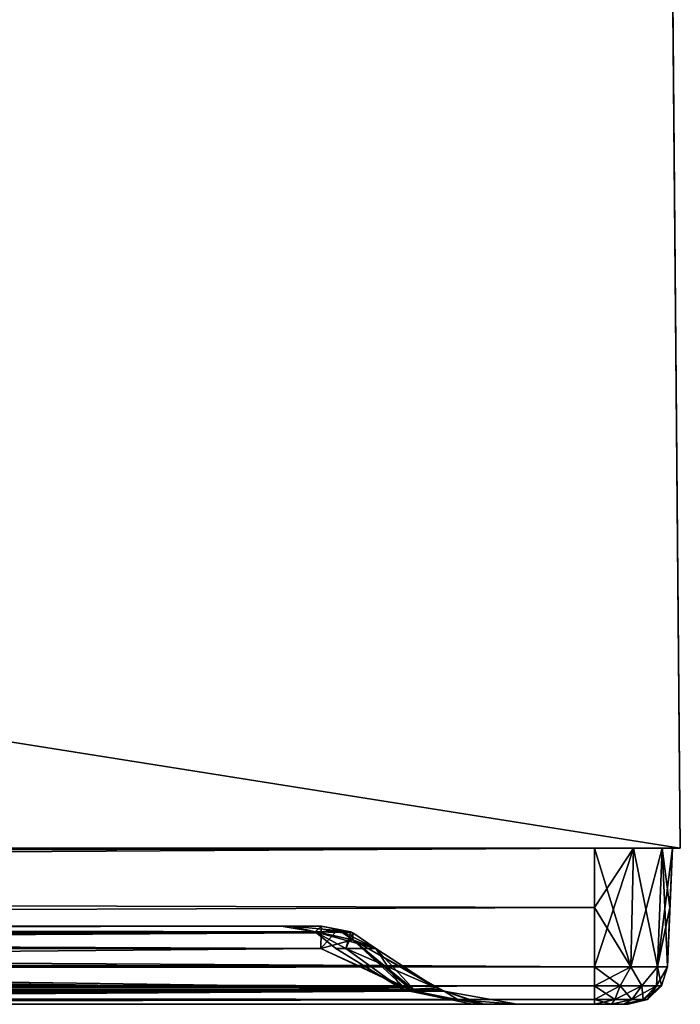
# Model space of a CAD drawing. Header units: millimetres. Extents: x -125 to 125, y -4 to 53.
# Tile 43 of 45: x 116.54 to 125, y -2 to 10.61. Entities that reach past the tile are written whole.
import ezdxf

# ---------------------------------------------------------------- set-up
doc = ezdxf.new("R2010")
doc.units = ezdxf.units.MM
doc.header["$LTSCALE"] = 65.185185
for name, color, linetype in [('1', 7, 'CONTINUOUS'), ('100', 7, 'CONTINUOUS'), ('101', 7, 'CONTINUOUS'), ('102', 7, 'CONTINUOUS'), ('104', 7, 'CONTINUOUS'), ('107', 7, 'CONTINUOUS'), ('108', 7, 'CONTINUOUS'), ('112', 7, 'CONTINUOUS'), ('113', 7, 'CONTINUOUS'), ('114', 7, 'CONTINUOUS'), ('115', 7, 'CONTINUOUS'), ('203', 7, 'CONTINUOUS'), ('204', 7, 'CONTINUOUS'), ('205', 7, 'CONTINUOUS'), ('4', 7, 'CONTINUOUS'), ('84', 7, 'CONTINUOUS'), ('85', 7, 'CONTINUOUS'), ('86', 7, 'CONTINUOUS'), ('87', 7, 'CONTINUOUS'), ('88', 7, 'CONTINUOUS'), ('92', 7, 'CONTINUOUS'), ('96', 7, 'CONTINUOUS'), ('97', 7, 'CONTINUOUS'), ('98', 7, 'CONTINUOUS'), ('99', 7, 'CONTINUOUS')]:
    doc.layers.add(name, color=color, linetype=linetype)

msp = doc.modelspace()

# ---------------------------------------------------------------- linework, layer by layer
at = {"layer": '1', "color": 7, "linetype": 'Continuous'}
for points in [[(41.837, -2, -49.334), (123.9, -2, -49.334), (41.998, -2, -49.043), (41.837, -2, -49.334)], [(123.9, -2, 49.334), (41.837, -2, 49.334), (122.909, -2, 47.904), (123.9, -2, 49.334)], [(122.909, -2, 47.904), (41.837, -2, 49.334), (95.903, -2, 47.682), (122.909, -2, 47.904)], [(41.998, -2, -49.043), (123.9, -2, -49.334), (42.054, -2, -48.712), (41.998, -2, -49.043)], [(42.054, -2, -47.996), (123.9, -2, -49.334), (82.229, -2, -47.59), (42.054, -2, -47.996)], [(42.054, -2, -48.712), (123.9, -2, -49.334), (42.054, -2, -47.996), (42.054, -2, -48.712)], [(82.229, -2, -47.59), (123.9, -2, -49.334), (122.909, -2, -47.904), (82.229, -2, -47.59)], [(122.336, -2, -0.865), (122.484, -2, -24.382), (122.466, -2, 22.879), (122.336, -2, -0.865)], [(122.484, -2, -24.382), (122.909, -2, -47.904), (122.466, -2, 22.879), (122.484, -2, -24.382)], [(122.466, -2, 22.879), (122.909, -2, -47.904), (122.909, -2, 47.904), (122.466, -2, 22.879)], [(122.909, -2, -47.904), (123.9, -2, -49.334), (122.909, -2, 47.904), (122.909, -2, -47.904)], [(123.9, -2, -49.334), (123.9, -2, 49.334), (122.909, -2, 47.904), (123.9, -2, -49.334)], [(124.117, -2, 49.276), (123.9, -2, 49.334), (124.117, -2, -49.276), (124.117, -2, 49.276)], [(124.117, -2, -49.276), (123.9, -2, 49.334), (123.9, -2, -49.334), (124.117, -2, -49.276)], [(124.276, -2, 49.117), (124.117, -2, 49.276), (124.276, -2, -49.117), (124.276, -2, 49.117)], [(124.276, -2, -49.117), (124.117, -2, 49.276), (124.117, -2, -49.276), (124.276, -2, -49.117)], [(124.334, -2, 48.9), (124.276, -2, 49.117), (124.334, -2, -48.9), (124.334, -2, 48.9)], [(124.334, -2, -48.9), (124.276, -2, 49.117), (124.276, -2, -49.117), (124.334, -2, -48.9)]]:
    msp.add_3dface(points, dxfattribs=at)
at = {"layer": '100', "color": 7, "linetype": 'Continuous'}
for points in [[(120.395, -1.286, 46.132), (60.778, -1.815, 46.53), (85.997, -1.286, 45.864), (120.395, -1.286, 46.132)], [(121.469, -1.79, 46.889), (60.778, -1.815, 46.53), (120.395, -1.286, 46.132), (121.469, -1.79, 46.889)], [(121.551, -1.814, 46.947), (60.778, -1.815, 46.53), (121.469, -1.79, 46.889), (121.551, -1.814, 46.947)], [(121.551, -1.814, 46.947), (68.878, -2, 47.514), (60.778, -1.815, 46.53), (121.551, -1.814, 46.947)], [(95.903, -2, 47.682), (68.878, -2, 47.514), (121.551, -1.814, 46.947), (95.903, -2, 47.682)], [(121.608, -1.83, 46.987), (95.903, -2, 47.682), (121.551, -1.814, 46.947), (121.608, -1.83, 46.987)], [(122.155, -1.944, 47.373), (95.903, -2, 47.682), (121.608, -1.83, 46.987), (122.155, -1.944, 47.373)], [(122.909, -2, 47.904), (95.903, -2, 47.682), (122.155, -1.944, 47.373), (122.909, -2, 47.904)]]:
    msp.add_3dface(points, dxfattribs=at)
at = {"layer": '101', "color": 7, "linetype": 'Continuous'}
for points in [[(120.715, -1.286, 22.709), (120.586, -1.286), (121.451, -1.815, 15.523), (120.715, -1.286, 22.709)], [(121.451, -1.815, 15.523), (120.586, -1.286), (121.451, -1.815, -15.523), (121.451, -1.815, 15.523)], [(120.586, -1.286), (120.715, -1.286, -22.709), (121.451, -1.815, -15.523), (120.586, -1.286)], [(120.715, -1.286, -22.709), (121.101, -1.286, -45.416), (121.451, -1.815, -15.523), (120.715, -1.286, -22.709)], [(121.101, -1.286, 45.416), (120.715, -1.286, 22.709), (121.873, -1.79, 46.479), (121.101, -1.286, 45.416)], [(121.873, -1.79, 46.479), (120.715, -1.286, 22.709), (121.932, -1.814, 46.56), (121.873, -1.79, 46.479)], [(121.932, -1.814, 46.56), (120.715, -1.286, 22.709), (121.451, -1.815, 15.523), (121.932, -1.814, 46.56)], [(121.451, -1.815, -15.523), (121.101, -1.286, -45.416), (121.873, -1.79, -46.479), (121.451, -1.815, -15.523)], [(121.932, -1.814, -46.56), (121.451, -1.815, -15.523), (121.873, -1.79, -46.479), (121.932, -1.814, -46.56)], [(122.484, -2, -24.382), (121.451, -1.815, -15.523), (121.932, -1.814, -46.56), (122.484, -2, -24.382)], [(122.466, -2, 22.879), (121.932, -1.814, 46.56), (121.451, -1.815, 15.523), (122.466, -2, 22.879)], [(122.484, -2, -24.382), (122.336, -2, -0.865), (121.451, -1.815, -15.523), (122.484, -2, -24.382)], [(122.336, -2, -0.865), (122.466, -2, 22.879), (121.451, -1.815, 15.523), (122.336, -2, -0.865)], [(122.336, -2, -0.865), (121.451, -1.815, 15.523), (121.451, -1.815, -15.523), (122.336, -2, -0.865)], [(122.484, -2, -24.382), (121.932, -1.814, -46.56), (121.973, -1.83, -46.617), (122.484, -2, -24.382)], [(121.932, -1.814, 46.56), (122.466, -2, 22.879), (121.973, -1.83, 46.617), (121.932, -1.814, 46.56)], [(122.909, -2, -47.904), (122.484, -2, -24.382), (121.973, -1.83, -46.617), (122.909, -2, -47.904)], [(122.466, -2, 22.879), (122.909, -2, 47.904), (121.973, -1.83, 46.617), (122.466, -2, 22.879)]]:
    msp.add_3dface(points, dxfattribs=at)
at = {"layer": '102', "color": 7, "linetype": 'Continuous'}
for points in [[(60.778, -1.815, -46.53), (121.551, -1.814, -46.947), (85.997, -1.286, -45.864), (60.778, -1.815, -46.53)], [(85.997, -1.286, -45.864), (121.551, -1.814, -46.947), (121.469, -1.79, -46.889), (85.997, -1.286, -45.864)], [(120.395, -1.286, -46.132), (85.997, -1.286, -45.864), (121.469, -1.79, -46.889), (120.395, -1.286, -46.132)], [(60.778, -1.815, -46.53), (82.229, -2, -47.59), (121.551, -1.814, -46.947), (60.778, -1.815, -46.53)], [(121.551, -1.814, -46.947), (82.229, -2, -47.59), (121.608, -1.83, -46.987), (121.551, -1.814, -46.947)], [(121.608, -1.83, -46.987), (82.229, -2, -47.59), (122.155, -1.944, -47.373), (121.608, -1.83, -46.987)], [(82.229, -2, -47.59), (122.909, -2, -47.904), (122.155, -1.944, -47.373), (82.229, -2, -47.59)]]:
    msp.add_3dface(points, dxfattribs=at)
at = {"layer": '104', "color": 7, "linetype": 'Continuous'}
for points in [[(120.395, -1.286, -46.132), (121.551, -1.814, -46.947), (120.803, -1.174, -45.827), (120.395, -1.286, -46.132)], [(121.932, -1.814, -46.56), (121.873, -1.79, -46.479), (120.803, -1.174, -45.827), (121.932, -1.814, -46.56)], [(121.551, -1.814, -46.947), (121.608, -1.83, -46.987), (120.803, -1.174, -45.827), (121.551, -1.814, -46.947)], [(121.873, -1.79, -46.479), (121.101, -1.286, -45.416), (120.803, -1.174, -45.827), (121.873, -1.79, -46.479)], [(121.973, -1.83, -46.617), (121.932, -1.814, -46.56), (120.803, -1.174, -45.827), (121.973, -1.83, -46.617)], [(121.608, -1.83, -46.987), (121.973, -1.83, -46.617), (120.803, -1.174, -45.827), (121.608, -1.83, -46.987)], [(121.551, -1.814, -46.947), (120.395, -1.286, -46.132), (121.469, -1.79, -46.889), (121.551, -1.814, -46.947)], [(121.973, -1.83, -46.617), (121.608, -1.83, -46.987), (122.155, -1.944, -47.373), (121.973, -1.83, -46.617)], [(122.909, -2, -47.904), (121.973, -1.83, -46.617), (122.155, -1.944, -47.373), (122.909, -2, -47.904)]]:
    msp.add_3dface(points, dxfattribs=at)
at = {"layer": '107', "color": 7, "linetype": 'Continuous'}
for points in [[(121.469, -1.79, 46.889), (120.395, -1.286, 46.132), (120.803, -1.174, 45.827), (121.469, -1.79, 46.889)], [(121.608, -1.83, 46.987), (121.551, -1.814, 46.947), (120.803, -1.174, 45.827), (121.608, -1.83, 46.987)], [(121.551, -1.814, 46.947), (121.469, -1.79, 46.889), (120.803, -1.174, 45.827), (121.551, -1.814, 46.947)], [(121.101, -1.286, 45.416), (121.608, -1.83, 46.987), (120.803, -1.174, 45.827), (121.101, -1.286, 45.416)], [(121.608, -1.83, 46.987), (121.101, -1.286, 45.416), (121.873, -1.79, 46.479), (121.608, -1.83, 46.987)], [(121.608, -1.83, 46.987), (121.873, -1.79, 46.479), (121.932, -1.814, 46.56), (121.608, -1.83, 46.987)], [(121.608, -1.83, 46.987), (121.932, -1.814, 46.56), (121.973, -1.83, 46.617), (121.608, -1.83, 46.987)], [(122.155, -1.944, 47.373), (121.608, -1.83, 46.987), (121.973, -1.83, 46.617), (122.155, -1.944, 47.373)], [(122.909, -2, 47.904), (122.155, -1.944, 47.373), (121.973, -1.83, 46.617), (122.909, -2, 47.904)]]:
    msp.add_3dface(points, dxfattribs=at)
at = {"layer": '108', "color": 7, "linetype": 'Continuous'}
for points in [[(86.002, -1, -45.165), (72.24, -1.074, -45.46), (120.398, -1.074, -45.81), (86.002, -1, -45.165)], [(120.402, -1, -45.432), (86.002, -1, -45.165), (120.398, -1.074, -45.81), (120.402, -1, -45.432)], [(85.997, -1.286, -45.864), (120.395, -1.286, -46.132), (72.24, -1.074, -45.46), (85.997, -1.286, -45.864)], [(72.24, -1.074, -45.46), (120.395, -1.286, -46.132), (120.398, -1.086, -45.837), (72.24, -1.074, -45.46)], [(120.398, -1.074, -45.81), (72.24, -1.074, -45.46), (120.398, -1.086, -45.837), (120.398, -1.074, -45.81)]]:
    msp.add_3dface(points, dxfattribs=at)
at = {"layer": '112', "color": 7, "linetype": 'Continuous'}
for points in [[(120.402, -1, 45.432), (120.398, -1.074, 45.81), (72.24, -1.074, 45.46), (120.402, -1, 45.432)], [(86.002, -1, 45.165), (120.402, -1, 45.432), (72.24, -1.074, 45.46), (86.002, -1, 45.165)], [(120.398, -1.074, 45.81), (85.997, -1.286, 45.864), (72.24, -1.074, 45.46), (120.398, -1.074, 45.81)], [(120.398, -1.086, 45.837), (85.997, -1.286, 45.864), (120.398, -1.074, 45.81), (120.398, -1.086, 45.837)], [(120.395, -1.286, 46.132), (85.997, -1.286, 45.864), (120.398, -1.086, 45.837), (120.395, -1.286, 46.132)]]:
    msp.add_3dface(points, dxfattribs=at)
at = {"layer": '113', "color": 7, "linetype": 'Continuous'}
for points in [[(120.402, -1, 45.432), (120.398, -1.086, 45.837), (120.398, -1.074, 45.81), (120.402, -1, 45.432)], [(120.398, -1.086, 45.837), (120.402, -1, 45.432), (120.611, -1.044, 45.639), (120.398, -1.086, 45.837)], [(120.611, -1.044, 45.639), (120.402, -1, 45.432), (120.779, -1.074, 45.423), (120.611, -1.044, 45.639)], [(120.803, -1.174, 45.827), (120.395, -1.286, 46.132), (120.611, -1.044, 45.639), (120.803, -1.174, 45.827)], [(120.395, -1.286, 46.132), (120.398, -1.086, 45.837), (120.611, -1.044, 45.639), (120.395, -1.286, 46.132)], [(120.806, -1.086, 45.423), (120.611, -1.044, 45.639), (120.779, -1.074, 45.423), (120.806, -1.086, 45.423)], [(120.806, -1.086, 45.423), (120.803, -1.174, 45.827), (120.611, -1.044, 45.639), (120.806, -1.086, 45.423)], [(121.101, -1.286, 45.416), (120.803, -1.174, 45.827), (120.806, -1.086, 45.423), (121.101, -1.286, 45.416)]]:
    msp.add_3dface(points, dxfattribs=at)
at = {"layer": '114', "color": 7, "linetype": 'Continuous'}
for points in [[(120.015, -1, 22.717), (119.886, -1, 0), (120.321, -1.074, 15.142), (120.015, -1, 22.717)], [(119.886, -1, 0), (120.015, -1, -22.717), (120.321, -1.074, -15.142), (119.886, -1, 0)], [(119.886, -1, 0), (120.321, -1.074, -15.142), (120.321, -1.074, 15.142), (119.886, -1, 0)], [(120.779, -1.074, 45.423), (120.015, -1, 22.717), (120.321, -1.074, 15.142), (120.779, -1.074, 45.423)], [(120.402, -1, 45.432), (120.015, -1, 22.717), (120.779, -1.074, 45.423), (120.402, -1, 45.432)], [(120.015, -1, -22.717), (120.402, -1, -45.432), (120.321, -1.074, -15.142), (120.015, -1, -22.717)], [(120.402, -1, -45.432), (120.779, -1.074, -45.423), (120.321, -1.074, -15.142), (120.402, -1, -45.432)], [(120.806, -1.086, 45.423), (120.779, -1.074, 45.423), (120.321, -1.074, 15.142), (120.806, -1.086, 45.423)], [(121.101, -1.286, 45.416), (120.806, -1.086, 45.423), (120.321, -1.074, 15.142), (121.101, -1.286, 45.416)], [(120.715, -1.286, -22.709), (120.586, -1.286), (120.321, -1.074, -15.142), (120.715, -1.286, -22.709)], [(120.779, -1.074, -45.423), (120.715, -1.286, -22.709), (120.321, -1.074, -15.142), (120.779, -1.074, -45.423)], [(120.586, -1.286), (120.715, -1.286, 22.709), (120.321, -1.074, 15.142), (120.586, -1.286)], [(120.321, -1.074, -15.142), (120.586, -1.286), (120.321, -1.074, 15.142), (120.321, -1.074, -15.142)], [(120.715, -1.286, 22.709), (121.101, -1.286, 45.416), (120.321, -1.074, 15.142), (120.715, -1.286, 22.709)], [(120.806, -1.086, -45.423), (120.715, -1.286, -22.709), (120.779, -1.074, -45.423), (120.806, -1.086, -45.423)], [(121.101, -1.286, -45.416), (120.715, -1.286, -22.709), (120.806, -1.086, -45.423), (121.101, -1.286, -45.416)]]:
    msp.add_3dface(points, dxfattribs=at)
at = {"layer": '115', "color": 7, "linetype": 'Continuous'}
for points in [[(120.402, -1, -45.432), (120.398, -1.074, -45.81), (120.611, -1.044, -45.639), (120.402, -1, -45.432)], [(120.806, -1.086, -45.423), (120.402, -1, -45.432), (120.611, -1.044, -45.639), (120.806, -1.086, -45.423)], [(120.402, -1, -45.432), (120.806, -1.086, -45.423), (120.779, -1.074, -45.423), (120.402, -1, -45.432)], [(120.395, -1.286, -46.132), (120.803, -1.174, -45.827), (120.398, -1.086, -45.837), (120.395, -1.286, -46.132)], [(120.398, -1.074, -45.81), (120.398, -1.086, -45.837), (120.611, -1.044, -45.639), (120.398, -1.074, -45.81)], [(120.398, -1.086, -45.837), (120.803, -1.174, -45.827), (120.611, -1.044, -45.639), (120.398, -1.086, -45.837)], [(120.803, -1.174, -45.827), (121.101, -1.286, -45.416), (120.611, -1.044, -45.639), (120.803, -1.174, -45.827)], [(121.101, -1.286, -45.416), (120.806, -1.086, -45.423), (120.611, -1.044, -45.639), (121.101, -1.286, -45.416)]]:
    msp.add_3dface(points, dxfattribs=at)
at = {"layer": '203', "color": 253, "linetype": 'Continuous', "true_color": 0xa2afbf}
for points in [[(-124.655, 39.565, 49.655), (-125, 0, 50), (125, 0, 50), (-124.655, 39.565, 49.655)], [(124.655, 39.565, 49.655), (-124.655, 39.565, 49.655), (125, 0, 50), (124.655, 39.565, 49.655)]]:
    msp.add_3dface(points, dxfattribs=at)
at = {"layer": '204', "color": 253, "linetype": 'Continuous', "true_color": 0xa2afbf}
for points in [[(124.538, 52.937, -0.793), (125, 0, -37.5), (124.542, 52.441, -2.298), (124.538, 52.937, -0.793)], [(124.538, 52.937, 0.793), (125, 0, -37.5), (124.538, 52.937, -0.793), (124.538, 52.937, 0.793)], [(124.542, 52.441, 2.298), (125, 0, -37.5), (124.538, 52.937, 0.793), (124.542, 52.441, 2.298)], [(124.541, 52.64, 7.832), (125, 0, -37.5), (124.544, 52.273, 6.29), (124.541, 52.64, 7.832)], [(124.542, 52.507, 9.411), (125, 0, -37.5), (124.541, 52.64, 7.832), (124.542, 52.507, 9.411)], [(124.544, 52.273, -6.29), (125, 0, -37.5), (124.541, 52.64, -7.832), (124.544, 52.273, -6.29)], [(124.541, 52.64, -7.832), (125, 0, -37.5), (124.542, 52.507, -9.411), (124.541, 52.64, -7.832)], [(124.547, 51.886, 10.87), (125, 0, -37.5), (124.542, 52.507, 9.411), (124.547, 51.886, 10.87)], [(124.542, 52.507, -9.411), (125, 0, -37.5), (124.547, 51.886, -10.87), (124.542, 52.507, -9.411)], [(124.542, 52.441, -2.298), (125, 0, -37.5), (124.551, 51.498, -3.573), (124.542, 52.441, -2.298)], [(124.551, 51.498, 3.573), (125, 0, -37.5), (124.542, 52.441, 2.298), (124.551, 51.498, 3.573)], [(124.544, 52.273, 6.29), (125, 0, -37.5), (124.551, 51.44, 4.941), (124.544, 52.273, 6.29)], [(124.551, 51.44, -4.941), (125, 0, -37.5), (124.544, 52.273, -6.29), (124.551, 51.44, -4.941)], [(124.556, 50.84, 12.061), (125, 0, -37.5), (124.547, 51.886, 10.87), (124.556, 50.84, 12.061)], [(124.547, 51.886, -10.87), (125, 0, -37.5), (124.556, 50.84, -12.061), (124.547, 51.886, -10.87)], [(124.55, 51.62, 16.401), (125, 0, -37.5), (124.552, 51.383, 14.833), (124.55, 51.62, 16.401)], [(124.552, 51.355, 17.964), (125, 0, -37.5), (124.55, 51.62, 16.401), (124.552, 51.355, 17.964)], [(124.55, 51.62, -16.401), (125, 0, -37.5), (124.552, 51.355, -17.964), (124.55, 51.62, -16.401)], [(124.552, 51.383, -14.833), (125, 0, -37.5), (124.55, 51.62, -16.401), (124.552, 51.383, -14.833)], [(124.551, 51.498, -3.573), (125, 0, -37.5), (124.553, 51.24, -3.998), (124.551, 51.498, -3.573)], [(124.553, 51.24, 3.998), (125, 0, -37.5), (124.551, 51.498, 3.573), (124.553, 51.24, 3.998)], [(124.551, 51.44, 4.941), (125, 0, -37.5), (124.553, 51.219, 4.495), (124.551, 51.44, 4.941)], [(124.553, 51.219, -4.495), (125, 0, -37.5), (124.551, 51.44, -4.941), (124.553, 51.219, -4.495)], [(124.552, 51.383, 14.833), (125, 0, -37.5), (124.558, 50.668, 13.419), (124.552, 51.383, 14.833)], [(124.558, 50.668, -13.419), (125, 0, -37.5), (124.552, 51.383, -14.833), (124.558, 50.668, -13.419)], [(124.558, 50.614, 19.365), (125, 0, -37.5), (124.552, 51.355, 17.964), (124.558, 50.614, 19.365)], [(124.552, 51.355, -17.964), (125, 0, -37.5), (124.558, 50.614, -19.365), (124.552, 51.355, -17.964)], [(124.553, 51.219, 4.495), (125, 0, -37.5), (124.553, 51.24, 3.998), (124.553, 51.219, 4.495)], [(124.553, 51.24, -3.998), (125, 0, -37.5), (124.553, 51.219, -4.495), (124.553, 51.24, -3.998)], [(124.559, 50.547, 12.463), (125, 0, -37.5), (124.556, 50.84, 12.061), (124.559, 50.547, 12.463)], [(124.556, 50.84, -12.061), (125, 0, -37.5), (124.559, 50.547, -12.463), (124.556, 50.84, -12.061)], [(124.558, 50.668, 13.419), (125, 0, -37.5), (124.559, 50.485, 12.956), (124.558, 50.668, 13.419)], [(124.559, 50.485, -12.956), (125, 0, -37.5), (124.558, 50.668, -13.419), (124.559, 50.485, -12.956)], [(124.568, 49.471, 20.463), (125, 0, -37.5), (124.558, 50.614, 19.365), (124.568, 49.471, 20.463)], [(124.558, 50.614, -19.365), (125, 0, -37.5), (124.568, 49.471, -20.463), (124.558, 50.614, -19.365)], [(124.559, 50.485, 12.956), (125, 0, -37.5), (124.559, 50.547, 12.463), (124.559, 50.485, 12.956)], [(124.559, 50.547, -12.463), (125, 0, -37.5), (124.559, 50.485, -12.956), (124.559, 50.547, -12.463)], [(124.565, 49.884, 24.854), (125, 0, -37.5), (124.566, 49.779, 23.272), (124.565, 49.884, 24.854)], [(124.568, 49.488, 26.389), (125, 0, -37.5), (124.565, 49.884, 24.854), (124.568, 49.488, 26.389)], [(124.565, 49.884, -24.854), (125, 0, -37.5), (124.568, 49.488, -26.389), (124.565, 49.884, -24.854)], [(124.566, 49.779, -23.272), (125, 0, -37.5), (124.565, 49.884, -24.854), (124.566, 49.779, -23.272)], [(124.566, 49.779, 23.272), (125, 0, -37.5), (124.571, 49.185, 21.802), (124.566, 49.779, 23.272)], [(124.571, 49.185, -21.802), (125, 0, -37.5), (124.566, 49.779, -23.272), (124.571, 49.185, -21.802)], [(124.576, 48.631, 27.723), (125, 0, -37.5), (124.568, 49.488, 26.389), (124.576, 48.631, 27.723)], [(124.568, 49.488, -26.389), (125, 0, -37.5), (124.576, 48.631, -27.723), (124.568, 49.488, -26.389)], [(124.571, 49.145, 20.84), (125, 0, -37.5), (124.568, 49.471, 20.463), (124.571, 49.145, 20.84)], [(124.568, 49.471, -20.463), (125, 0, -37.5), (124.571, 49.145, -20.84), (124.568, 49.471, -20.463)], [(124.571, 49.185, 21.802), (125, 0, -37.5), (124.572, 49.042, 21.326), (124.571, 49.185, 21.802)], [(124.572, 49.042, -21.326), (125, 0, -37.5), (124.571, 49.185, -21.802), (124.572, 49.042, -21.326)], [(124.572, 49.042, 21.326), (125, 0, -37.5), (124.571, 49.145, 20.84), (124.572, 49.042, 21.326)], [(124.571, 49.145, -20.84), (125, 0, -37.5), (124.572, 49.042, -21.326), (124.571, 49.145, -20.84)], [(124.586, 47.4, 28.721), (125, 0, -37.5), (124.576, 48.631, 27.723), (124.586, 47.4, 28.721)], [(124.576, 48.631, -27.723), (125, 0, -37.5), (124.586, 47.4, -28.721), (124.576, 48.631, -27.723)], [(124.586, 47.472, 31.546), (125, 0, -37.5), (124.59, 47.003, 30.031), (124.586, 47.472, 31.546)], [(124.586, 47.443, 33.131), (125, 0, -37.5), (124.586, 47.472, 31.546), (124.586, 47.443, 33.131)], [(124.59, 47.003, -30.031), (125, 0, -37.5), (124.586, 47.472, -31.546), (124.59, 47.003, -30.031)], [(124.586, 47.472, -31.546), (125, 0, -37.5), (124.586, 47.443, -33.131), (124.586, 47.472, -31.546)], [(124.591, 46.92, 34.627), (125, 0, -37.5), (124.586, 47.443, 33.131), (124.591, 46.92, 34.627)], [(124.586, 47.443, -33.131), (125, 0, -37.5), (124.591, 46.92, -34.627), (124.586, 47.443, -33.131)], [(124.589, 47.045, 29.069), (125, 0, -37.5), (124.586, 47.4, 28.721), (124.589, 47.045, 29.069)], [(124.586, 47.4, -28.721), (125, 0, -37.5), (124.589, 47.045, -29.069), (124.586, 47.4, -28.721)], [(124.591, 46.9, 29.545), (125, 0, -37.5), (124.589, 47.045, 29.069), (124.591, 46.9, 29.545)], [(124.589, 47.045, -29.069), (125, 0, -37.5), (124.591, 46.9, -29.545), (124.589, 47.045, -29.069)], [(124.59, 47.003, 30.031), (125, 0, -37.5), (124.591, 46.9, 29.545), (124.59, 47.003, 30.031)], [(124.591, 46.9, -29.545), (125, 0, -37.5), (124.59, 47.003, -30.031), (124.591, 46.9, -29.545)], [(124.599, 45.954, 35.884), (125, 0, -37.5), (124.591, 46.92, 34.627), (124.599, 45.954, 35.884)], [(124.591, 46.92, -34.627), (125, 0, -37.5), (124.599, 45.954, -35.884), (124.591, 46.92, -34.627)], [(124.61, 44.643, 36.776), (125, 0, -37.5), (124.599, 45.954, 35.884), (124.61, 44.643, 36.776)], [(124.599, 45.954, -35.884), (125, 0, -37.5), (124.61, 44.643, -36.776), (124.599, 45.954, -35.884)], [(124.614, 44.26, 37.093), (125, 0, -37.5), (124.61, 44.643, 36.776), (124.614, 44.26, 37.093)], [(124.61, 44.643, -36.776), (125, 0, -37.5), (124.614, 44.26, -37.093), (124.61, 44.643, -36.776)], [(124.612, 44.477, -39.597), (124.991, 1, -43.413), (124.613, 44.315, -41.173), (124.612, 44.477, -39.597)], [(124.612, 44.477, 39.597), (125, 0, -37.5), (124.615, 44.137, 38.048), (124.612, 44.477, 39.597)], [(124.613, 44.315, 41.173), (125, 0, -37.5), (124.612, 44.477, 39.597), (124.613, 44.315, 41.173)], [(124.615, 44.137, -38.048), (124.991, 1, -43.413), (124.612, 44.477, -39.597), (124.615, 44.137, -38.048)], [(124.613, 44.315, -41.173), (124.991, 1, -43.413), (124.619, 43.668, -42.62), (124.613, 44.315, -41.173)], [(124.619, 43.668, 42.62), (125, 0, -37.5), (124.613, 44.315, 41.173), (124.619, 43.668, 42.62)], [(124.615, 44.076, 37.555), (125, 0, -37.5), (124.614, 44.26, 37.093), (124.615, 44.076, 37.555)], [(124.614, 44.26, -37.093), (125, 0, -37.5), (124.615, 44.076, -37.555), (124.614, 44.26, -37.093)], [(124.615, 44.137, 38.048), (125, 0, -37.5), (124.615, 44.076, 37.555), (124.615, 44.137, 38.048)], [(124.991, 1, -37.587), (124.991, 1, -43.413), (124.615, 44.137, -38.048), (124.991, 1, -37.587)], [(124.615, 44.076, -37.555), (124.991, 1, -37.587), (124.615, 44.137, -38.048), (124.615, 44.076, -37.555)], [(125, 0, -37.5), (124.991, 1, -37.587), (124.615, 44.076, -37.555), (125, 0, -37.5)], [(124.991, 1, -43.413), (125, 0, -43.5), (124.619, 43.668, -42.62), (124.991, 1, -43.413)], [(124.628, 42.6, 43.792), (125, 0, -37.5), (124.619, 43.668, 42.62), (124.628, 42.6, 43.792)], [(124.619, 43.668, -42.62), (125, 0, -43.5), (124.628, 42.6, -43.792), (124.619, 43.668, -42.62)], [(125, 0, -43.5), (125, 0, -50), (124.628, 42.6, -43.792), (125, 0, -43.5)], [(124.628, 42.6, -43.792), (125, 0, -50), (124.64, 41.219, -44.571), (124.628, 42.6, -43.792)], [(124.64, 41.219, 44.571), (125, 0, -37.5), (124.628, 42.6, 43.792), (124.64, 41.219, 44.571)], [(124.64, 41.219, -44.571), (125, 0, -50), (124.644, 40.81, -44.854), (124.64, 41.219, -44.571)], [(124.644, 40.81, 44.854), (125, 0, -37.5), (124.64, 41.219, 44.571), (124.644, 40.81, 44.854)], [(124.646, 40.608, -45.796), (125, 0, -50), (124.644, 40.815, -47.413), (124.646, 40.608, -45.796)], [(124.644, 40.815, 47.413), (125, 0, -37.5), (124.646, 40.608, 45.796), (124.644, 40.815, 47.413)], [(124.647, 40.491, 49.011), (125, 0, -37.5), (124.644, 40.815, 47.413), (124.647, 40.491, 49.011)], [(124.644, 40.815, -47.413), (125, 0, -50), (124.647, 40.491, -49.011), (124.644, 40.815, -47.413)], [(124.644, 40.81, -44.854), (125, 0, -50), (124.646, 40.588, -45.299), (124.644, 40.81, -44.854)], [(124.646, 40.588, 45.299), (125, 0, -37.5), (124.644, 40.81, 44.854), (124.646, 40.588, 45.299)], [(124.646, 40.588, -45.299), (125, 0, -50), (124.646, 40.608, -45.796), (124.646, 40.588, -45.299)], [(124.646, 40.608, 45.796), (125, 0, -37.5), (124.646, 40.588, 45.299), (124.646, 40.608, 45.796)], [(124.648, 40.279, 49.346), (125, 0, -37.5), (124.647, 40.491, 49.011), (124.648, 40.279, 49.346)], [(124.647, 40.491, -49.011), (125, 0, -50), (124.648, 40.279, -49.346), (124.647, 40.491, -49.011)], [(124.648, 40.279, -49.346), (125, 0, -50), (124.651, 39.953, -49.573), (124.648, 40.279, -49.346)], [(124.651, 39.953, 49.573), (125, 0, -37.5), (124.648, 40.279, 49.346), (124.651, 39.953, 49.573)], [(125, 0, -50), (124.655, 39.565, -49.655), (124.651, 39.953, -49.573), (125, 0, -50)], [(124.655, 39.565, 49.655), (125, 0, -37.5), (124.651, 39.953, 49.573), (124.655, 39.565, 49.655)], [(124.655, 39.565, 49.655), (125, 0, 50), (125, 0, -37.5), (124.655, 39.565, 49.655)]]:
    msp.add_3dface(points, dxfattribs=at)
at = {"layer": '205', "color": 253, "linetype": 'Continuous', "true_color": 0xa2afbf}
for points in [[(-125, 0, -50), (124.655, 39.565, -49.655), (125, 0, -50), (-125, 0, -50)], [(-125, 0, -50), (-124.655, 39.565, -49.655), (124.655, 39.565, -49.655), (-125, 0, -50)]]:
    msp.add_3dface(points, dxfattribs=at)
at = {"layer": '4', "color": 7, "linetype": 'Continuous'}
for points in [[(120.402, -1, 45.432), (86.002, -1, 45.165), (120.015, -1, 22.717), (120.402, -1, 45.432)], [(120.015, -1, 22.717), (86.002, -1, 45.165), (119.886, -1, 0), (120.015, -1, 22.717)], [(119.886, -1, 0), (86.002, -1, 45.165), (120.015, -1, -22.717), (119.886, -1, 0)], [(86.002, -1, 45.165), (120.402, -1, -45.432), (120.015, -1, -22.717), (86.002, -1, 45.165)], [(86.002, -1, -45.165), (120.402, -1, -45.432), (86.002, -1, 45.165), (86.002, -1, -45.165)]]:
    msp.add_3dface(points, dxfattribs=at)
at = {"layer": '84', "color": 7, "linetype": 'Continuous'}
for points in [[(-123.9, 0, -49.9), (123.9, 0, -49.9), (-123.9, -0.761, -49.867), (-123.9, 0, -49.9)], [(123.9, 0, -49.9), (-123.9, -1.522, -49.834), (-123.9, -0.761, -49.867), (123.9, 0, -49.9)], [(123.9, -0.761, -49.867), (-123.9, -1.522, -49.834), (123.9, 0, -49.9), (123.9, -0.761, -49.867)], [(123.9, -1.522, -49.834), (-123.9, -1.522, -49.834), (123.9, -0.761, -49.867), (123.9, -1.522, -49.834)]]:
    msp.add_3dface(points, dxfattribs=at)
at = {"layer": '85', "color": 7, "linetype": 'Continuous'}
for points in [[(123.9, -1.522, -49.834), (123.9, -0.761, -49.867), (124.4, 0, -49.766), (123.9, -1.522, -49.834)], [(124.367, -1.522, -49.708), (123.9, -1.522, -49.834), (124.4, 0, -49.766), (124.367, -1.522, -49.708)], [(123.9, -0.761, -49.867), (123.9, 0, -49.9), (124.4, 0, -49.766), (123.9, -0.761, -49.867)], [(124.766, 0, -49.4), (124.367, -1.522, -49.708), (124.4, 0, -49.766), (124.766, 0, -49.4)], [(124.708, -1.522, -49.367), (124.367, -1.522, -49.708), (124.766, 0, -49.4), (124.708, -1.522, -49.367)], [(124.867, -0.761, -48.9), (124.708, -1.522, -49.367), (124.9, 0, -48.9), (124.867, -0.761, -48.9)], [(124.9, 0, -48.9), (124.708, -1.522, -49.367), (124.766, 0, -49.4), (124.9, 0, -48.9)], [(124.834, -1.522, -48.9), (124.708, -1.522, -49.367), (124.867, -0.761, -48.9), (124.834, -1.522, -48.9)]]:
    msp.add_3dface(points, dxfattribs=at)
at = {"layer": '86', "color": 7, "linetype": 'Continuous'}
for points in [[(124.834, -1.522, -48.9), (124.867, -0.761, -48.9), (124.9, 0, 48.9), (124.834, -1.522, -48.9)], [(124.867, -0.761, 48.9), (124.834, -1.522, -48.9), (124.9, 0, 48.9), (124.867, -0.761, 48.9)], [(124.867, -0.761, -48.9), (124.9, 0, -48.9), (124.9, 0, 48.9), (124.867, -0.761, -48.9)], [(124.834, -1.522, 48.9), (124.834, -1.522, -48.9), (124.867, -0.761, 48.9), (124.834, -1.522, 48.9)]]:
    msp.add_3dface(points, dxfattribs=at)
at = {"layer": '87', "color": 7, "linetype": 'Continuous'}
for points in [[(123.9, 0, 49.9), (124.367, -1.522, 49.708), (124.4, 0, 49.766), (123.9, 0, 49.9)], [(123.9, -0.761, 49.867), (124.367, -1.522, 49.708), (123.9, 0, 49.9), (123.9, -0.761, 49.867)], [(124.367, -1.522, 49.708), (124.708, -1.522, 49.367), (124.4, 0, 49.766), (124.367, -1.522, 49.708)], [(124.4, 0, 49.766), (124.708, -1.522, 49.367), (124.766, 0, 49.4), (124.4, 0, 49.766)], [(124.708, -1.522, 49.367), (124.834, -1.522, 48.9), (124.766, 0, 49.4), (124.708, -1.522, 49.367)], [(124.867, -0.761, 48.9), (124.9, 0, 48.9), (124.766, 0, 49.4), (124.867, -0.761, 48.9)], [(124.834, -1.522, 48.9), (124.867, -0.761, 48.9), (124.766, 0, 49.4), (124.834, -1.522, 48.9)], [(123.9, -1.522, 49.834), (124.367, -1.522, 49.708), (123.9, -0.761, 49.867), (123.9, -1.522, 49.834)]]:
    msp.add_3dface(points, dxfattribs=at)
at = {"layer": '88', "color": 7, "linetype": 'Continuous'}
for points in [[(123.9, -0.761, 49.867), (123.9, 0, 49.9), (-123.9, 0, 49.9), (123.9, -0.761, 49.867)], [(-123.9, -0.761, 49.867), (123.9, -1.522, 49.834), (-123.9, 0, 49.9), (-123.9, -0.761, 49.867)], [(123.9, -1.522, 49.834), (123.9, -0.761, 49.867), (-123.9, 0, 49.9), (123.9, -1.522, 49.834)], [(-123.9, -1.522, 49.834), (123.9, -1.522, 49.834), (-123.9, -0.761, 49.867), (-123.9, -1.522, 49.834)]]:
    msp.add_3dface(points, dxfattribs=at)
at = {"layer": '92', "color": 7, "linetype": 'Continuous'}
for points in [[(-123.9, -1.522, -49.834), (123.9, -1.522, -49.834), (123.9, -1.762, -49.76), (-123.9, -1.522, -49.834)], [(-123.9, -1.522, -49.834), (123.9, -1.762, -49.76), (-123.9, -1.762, -49.76), (-123.9, -1.522, -49.834)], [(123.9, -1.937, -49.578), (41.065, -1.962, -49.524), (-123.9, -1.762, -49.76), (123.9, -1.937, -49.578)], [(123.9, -1.762, -49.76), (123.9, -1.937, -49.578), (-123.9, -1.762, -49.76), (123.9, -1.762, -49.76)], [(123.9, -2, -49.334), (41.065, -1.962, -49.524), (123.9, -1.937, -49.578), (123.9, -2, -49.334)], [(41.065, -1.962, -49.524), (123.9, -2, -49.334), (41.347, -1.971, -49.503), (41.065, -1.962, -49.524)], [(41.347, -1.971, -49.503), (123.9, -2, -49.334), (41.476, -1.979, -49.478), (41.347, -1.971, -49.503)], [(41.476, -1.979, -49.478), (123.9, -2, -49.334), (41.612, -1.989, -49.439), (41.476, -1.979, -49.478)], [(123.9, -2, -49.334), (41.837, -2, -49.334), (41.612, -1.989, -49.439), (123.9, -2, -49.334)]]:
    msp.add_3dface(points, dxfattribs=at)
at = {"layer": '96', "color": 7, "linetype": 'Continuous'}
for points in [[(123.9, -1.522, 49.834), (-123.9, -1.762, 49.76), (123.9, -1.762, 49.76), (123.9, -1.522, 49.834)], [(123.9, -1.522, 49.834), (-123.9, -1.522, 49.834), (-123.9, -1.762, 49.76), (123.9, -1.522, 49.834)], [(-123.9, -1.762, 49.76), (-123.9, -1.937, 49.578), (123.9, -1.762, 49.76), (-123.9, -1.762, 49.76)], [(-123.9, -1.937, 49.578), (-41.065, -1.962, 49.524), (123.9, -1.762, 49.76), (-123.9, -1.937, 49.578)], [(-41.065, -1.962, 49.524), (-38.935, -1.962, 49.524), (123.9, -1.762, 49.76), (-41.065, -1.962, 49.524)], [(-38.935, -1.962, 49.524), (38.935, -1.962, 49.524), (123.9, -1.762, 49.76), (-38.935, -1.962, 49.524)], [(38.935, -1.962, 49.524), (41.065, -1.962, 49.524), (123.9, -1.762, 49.76), (38.935, -1.962, 49.524)], [(123.9, -1.937, 49.578), (123.9, -1.762, 49.76), (41.065, -1.962, 49.524), (123.9, -1.937, 49.578)], [(41.347, -1.971, 49.503), (123.9, -1.937, 49.578), (41.065, -1.962, 49.524), (41.347, -1.971, 49.503)], [(41.474, -1.979, 49.479), (123.9, -1.937, 49.578), (41.347, -1.971, 49.503), (41.474, -1.979, 49.479)], [(41.612, -1.989, 49.439), (123.9, -1.937, 49.578), (41.474, -1.979, 49.479), (41.612, -1.989, 49.439)], [(41.837, -2, 49.334), (123.9, -1.937, 49.578), (41.612, -1.989, 49.439), (41.837, -2, 49.334)], [(41.837, -2, 49.334), (123.9, -2, 49.334), (123.9, -1.937, 49.578), (41.837, -2, 49.334)]]:
    msp.add_3dface(points, dxfattribs=at)
at = {"layer": '97', "color": 7, "linetype": 'Continuous'}
for points in [[(124.367, -1.522, 49.708), (123.9, -1.522, 49.834), (124.229, -1.762, 49.694), (124.367, -1.522, 49.708)], [(123.9, -1.522, 49.834), (123.9, -1.762, 49.76), (124.229, -1.762, 49.694), (123.9, -1.522, 49.834)], [(124.367, -1.522, 49.708), (124.229, -1.762, 49.694), (124.508, -1.762, 49.508), (124.367, -1.522, 49.708)], [(124.708, -1.522, 49.367), (124.367, -1.522, 49.708), (124.508, -1.762, 49.508), (124.708, -1.522, 49.367)], [(124.708, -1.522, 49.367), (124.508, -1.762, 49.508), (124.694, -1.762, 49.229), (124.708, -1.522, 49.367)], [(124.708, -1.522, 49.367), (124.694, -1.762, 49.229), (124.76, -1.762, 48.9), (124.708, -1.522, 49.367)], [(124.834, -1.522, 48.9), (124.708, -1.522, 49.367), (124.76, -1.762, 48.9), (124.834, -1.522, 48.9)], [(123.9, -1.762, 49.76), (123.9, -1.937, 49.578), (124.159, -1.937, 49.526), (123.9, -1.762, 49.76)], [(123.9, -1.762, 49.76), (124.159, -1.937, 49.526), (124.229, -1.762, 49.694), (123.9, -1.762, 49.76)], [(124.159, -1.937, 49.526), (124.379, -1.937, 49.379), (124.229, -1.762, 49.694), (124.159, -1.937, 49.526)], [(124.229, -1.762, 49.694), (124.379, -1.937, 49.379), (124.508, -1.762, 49.508), (124.229, -1.762, 49.694)], [(124.379, -1.937, 49.379), (124.526, -1.937, 49.159), (124.508, -1.762, 49.508), (124.379, -1.937, 49.379)], [(124.508, -1.762, 49.508), (124.526, -1.937, 49.159), (124.694, -1.762, 49.229), (124.508, -1.762, 49.508)], [(124.526, -1.937, 49.159), (124.578, -1.937, 48.9), (124.694, -1.762, 49.229), (124.526, -1.937, 49.159)], [(124.694, -1.762, 49.229), (124.578, -1.937, 48.9), (124.76, -1.762, 48.9), (124.694, -1.762, 49.229)], [(123.9, -1.937, 49.578), (124.117, -2, 49.276), (124.159, -1.937, 49.526), (123.9, -1.937, 49.578)], [(123.9, -2, 49.334), (124.117, -2, 49.276), (123.9, -1.937, 49.578), (123.9, -2, 49.334)], [(124.159, -1.937, 49.526), (124.117, -2, 49.276), (124.379, -1.937, 49.379), (124.159, -1.937, 49.526)], [(124.117, -2, 49.276), (124.276, -2, 49.117), (124.379, -1.937, 49.379), (124.117, -2, 49.276)], [(124.379, -1.937, 49.379), (124.276, -2, 49.117), (124.526, -1.937, 49.159), (124.379, -1.937, 49.379)], [(124.276, -2, 49.117), (124.334, -2, 48.9), (124.526, -1.937, 49.159), (124.276, -2, 49.117)], [(124.526, -1.937, 49.159), (124.334, -2, 48.9), (124.578, -1.937, 48.9), (124.526, -1.937, 49.159)]]:
    msp.add_3dface(points, dxfattribs=at)
at = {"layer": '98', "color": 7, "linetype": 'Continuous'}
for points in [[(124.834, -1.522, -48.9), (124.834, -1.522, 48.9), (124.76, -1.762, 48.9), (124.834, -1.522, -48.9)], [(124.834, -1.522, -48.9), (124.76, -1.762, 48.9), (124.76, -1.762, -48.9), (124.834, -1.522, -48.9)], [(124.76, -1.762, 48.9), (124.578, -1.937, 48.9), (124.76, -1.762, -48.9), (124.76, -1.762, 48.9)], [(124.76, -1.762, -48.9), (124.578, -1.937, 48.9), (124.578, -1.937, -48.9), (124.76, -1.762, -48.9)], [(124.578, -1.937, 48.9), (124.334, -2, 48.9), (124.578, -1.937, -48.9), (124.578, -1.937, 48.9)], [(124.334, -2, 48.9), (124.334, -2, -48.9), (124.578, -1.937, -48.9), (124.334, -2, 48.9)]]:
    msp.add_3dface(points, dxfattribs=at)
at = {"layer": '99', "color": 7, "linetype": 'Continuous'}
for points in [[(123.9, -1.762, -49.76), (124.367, -1.522, -49.708), (124.229, -1.762, -49.694), (123.9, -1.762, -49.76)], [(123.9, -1.522, -49.834), (124.367, -1.522, -49.708), (123.9, -1.762, -49.76), (123.9, -1.522, -49.834)], [(124.367, -1.522, -49.708), (124.508, -1.762, -49.508), (124.229, -1.762, -49.694), (124.367, -1.522, -49.708)], [(124.367, -1.522, -49.708), (124.708, -1.522, -49.367), (124.508, -1.762, -49.508), (124.367, -1.522, -49.708)], [(124.708, -1.522, -49.367), (124.694, -1.762, -49.229), (124.508, -1.762, -49.508), (124.708, -1.522, -49.367)], [(124.834, -1.522, -48.9), (124.76, -1.762, -48.9), (124.694, -1.762, -49.229), (124.834, -1.522, -48.9)], [(124.708, -1.522, -49.367), (124.834, -1.522, -48.9), (124.694, -1.762, -49.229), (124.708, -1.522, -49.367)], [(123.9, -1.937, -49.578), (123.9, -1.762, -49.76), (124.229, -1.762, -49.694), (123.9, -1.937, -49.578)], [(124.159, -1.937, -49.526), (123.9, -1.937, -49.578), (124.229, -1.762, -49.694), (124.159, -1.937, -49.526)], [(124.508, -1.762, -49.508), (124.159, -1.937, -49.526), (124.229, -1.762, -49.694), (124.508, -1.762, -49.508)], [(124.379, -1.937, -49.379), (124.159, -1.937, -49.526), (124.508, -1.762, -49.508), (124.379, -1.937, -49.379)], [(124.526, -1.937, -49.159), (124.379, -1.937, -49.379), (124.694, -1.762, -49.229), (124.526, -1.937, -49.159)], [(124.694, -1.762, -49.229), (124.379, -1.937, -49.379), (124.508, -1.762, -49.508), (124.694, -1.762, -49.229)], [(124.76, -1.762, -48.9), (124.526, -1.937, -49.159), (124.694, -1.762, -49.229), (124.76, -1.762, -48.9)], [(124.76, -1.762, -48.9), (124.578, -1.937, -48.9), (124.526, -1.937, -49.159), (124.76, -1.762, -48.9)], [(124.117, -2, -49.276), (123.9, -2, -49.334), (124.159, -1.937, -49.526), (124.117, -2, -49.276)], [(123.9, -2, -49.334), (123.9, -1.937, -49.578), (124.159, -1.937, -49.526), (123.9, -2, -49.334)], [(124.276, -2, -49.117), (124.117, -2, -49.276), (124.379, -1.937, -49.379), (124.276, -2, -49.117)], [(124.379, -1.937, -49.379), (124.117, -2, -49.276), (124.159, -1.937, -49.526), (124.379, -1.937, -49.379)], [(124.334, -2, -48.9), (124.276, -2, -49.117), (124.578, -1.937, -48.9), (124.334, -2, -48.9)], [(124.578, -1.937, -48.9), (124.276, -2, -49.117), (124.526, -1.937, -49.159), (124.578, -1.937, -48.9)], [(124.526, -1.937, -49.159), (124.276, -2, -49.117), (124.379, -1.937, -49.379), (124.526, -1.937, -49.159)]]:
    msp.add_3dface(points, dxfattribs=at)

doc.saveas('drawing.dxf')
